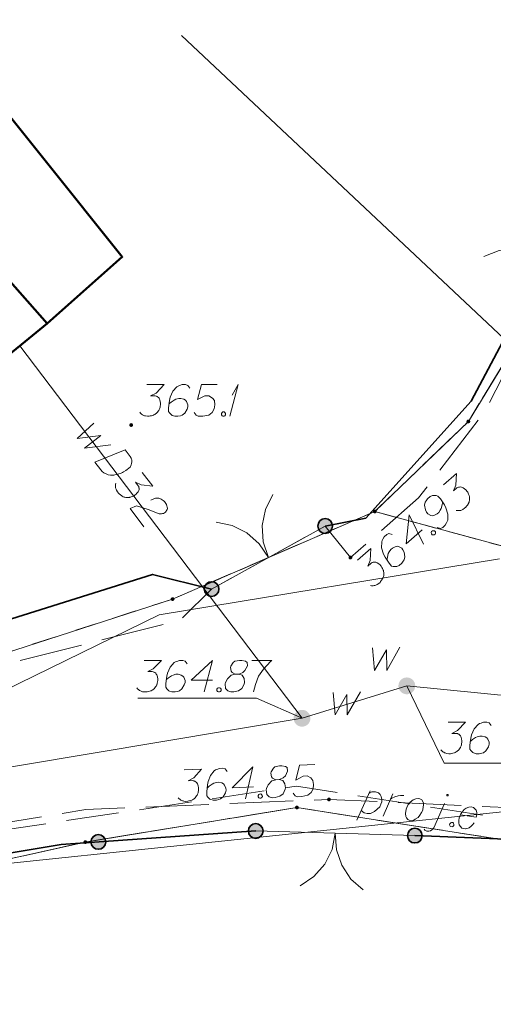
# Model space of a CAD drawing. Header units: metres. Extents: x 5555129 to 5556676, y 5635595 to 5636517.
# Tile 155 of 255: x 5555445 to 5555457, y 5636461 to 5636484. Entities that reach past the tile are written whole.
import ezdxf

# ---------------------------------------------------------------- set-up
doc = ezdxf.new("R2010")
doc.units = ezdxf.units.M
doc.header["$MEASUREMENT"] = 0
for name, pattern in [('05-linia 2.5 1', [1.75, 1.25, -0.5]), ('L_0_06', [2, 1.5, -0.5]), ('PRZER1-1', [2, 1, -1]), ('PRZER3-1', [4, 3, -1])]:
    doc.linetypes.add(name, pattern=pattern)
for name, color, linetype, lineweight in [('#digitalizacja', 7, 'Continuous', 18), ('#skartowane', 7, 'Continuous', 18), ('#ZUDP', 7, 'Continuous', 18)]:
    doc.layers.add(name, color=color, linetype=linetype, lineweight=lineweight)
for name, color, linetype, lineweight, true_color in [('GEPPGD', 7, 'Continuous', 18, 0x008000), ('GESBZO', 7, 'Continuous', 50, 0x0a0909), ('GESDZI', 7, 'Continuous', 18, 0x0a0909), ('GESKKL', 7, 'PRZER3-1', 18, 0x008000), ('GESUZY', 7, 'PRZER1-1', 18, 0x008000)]:
    doc.layers.add(name, color=color, linetype=linetype, lineweight=lineweight, true_color=true_color)

# ---------------------------------------------------------------- blocks, each defined once
blk = doc.blocks.new('EPPGN')
blk.add_hatch(color=0).paths.add_polyline_path([(0, -0.09), (-0.027812, -0.085595), (-0.052901, -0.072812), (-0.072812, -0.052901), (-0.085595, -0.027812), (-0.09, 0), (-0.085595, 0.027812), (-0.072812, 0.052901), (-0.052901, 0.072812), (-0.027812, 0.085595), (0, 0.09), (0.027812, 0.085595), (0.052901, 0.072812), (0.072812, 0.052901), (0.085595, 0.027812), (0.09, 0), (0.085595, -0.027812), (0.072812, -0.052901), (0.052901, -0.072812), (0.027812, -0.085595)])
blk = doc.blocks.new('SLBRA')
at = {"color": 0, "flags": 128}
for points in [[(0, 0), (-0.068148, -0.517638), (-0.267949, -1), (-0.585786, -1.414214), (-1, -1.732051)], [(1, -1.732051), (0.585786, -1.414214), (0.267949, -1), (0.068148, -0.517638), (0, 0)]]:
    blk.add_lwpolyline(points, dxfattribs=at)
blk = doc.blocks.new('*U305')
at = {"layer": '#skartowane', "color": 7, "linetype": 'ByBlock', "lineweight": 18}
for q in [(5555450.275, 5636474.721), (5555450.328, 5636475.217)]:
    blk.add_line((5555450.476, 5636475.471), q, dxfattribs=at)
blk = doc.blocks.new('*U1670')
at = {"layer": '#ZUDP', "color": 1, "linetype": 'ByBlock', "lineweight": 18}
blk.add_line((5555453.296, 5636465.115), (5555453.609, 5636465.814), dxfattribs=at)
at = {"layer": '#ZUDP', "color": 1, "linetype": 'ByBlock', "lineweight": 18, "flags": 128}
blk.add_lwpolyline([(5555453.581, 5636465.752), (5555453.647, 5636465.79), (5555453.737, 5636465.794), (5555453.805, 5636465.771), (5555453.847, 5636465.729), (5555453.874, 5636465.677), (5555453.888, 5636465.609), (5555453.884, 5636465.55), (5555453.864, 5636465.499), (5555453.837, 5636465.437), (5555453.779, 5636465.375), (5555453.711, 5636465.32), (5555453.614, 5636465.275), (5555453.537, 5636465.275), (5555453.468, 5636465.292), (5555453.398, 5636465.345)], dxfattribs=at)
blk = doc.blocks.new('*U1671')
at = {"layer": '#ZUDP', "color": 1, "linetype": 'ByBlock', "lineweight": 18}
blk.add_line((5555453.916, 5636465.216), (5555454.148, 5636465.747), dxfattribs=at)
at = {"layer": '#ZUDP', "color": 1, "linetype": 'ByBlock', "lineweight": 18, "flags": 128}
blk.add_lwpolyline([(5555454.092, 5636465.619), (5555454.125, 5636465.637), (5555454.197, 5636465.674), (5555454.271, 5636465.692), (5555454.326, 5636465.701), (5555454.411, 5636465.706)], dxfattribs=at)
blk = doc.blocks.new('*U1672')
at = {"layer": '#ZUDP', "color": 1, "linetype": 'ByBlock', "lineweight": 18}
blk.add_line((5555455.121, 5636464.938), (5555455.373, 5636465.514), dxfattribs=at)
at = {"layer": '#ZUDP', "color": 1, "linetype": 'ByBlock', "lineweight": 18, "flags": 128}
for points in [[(5555455.464, 5636465.709), (5555455.464, 5636465.711), (5555455.464, 5636465.713), (5555455.464, 5636465.715), (5555455.464, 5636465.717), (5555455.463, 5636465.718), (5555455.462, 5636465.72), (5555455.461, 5636465.722), (5555455.46, 5636465.724), (5555455.459, 5636465.725), (5555455.457, 5636465.726), (5555455.456, 5636465.727), (5555455.454, 5636465.728), (5555455.452, 5636465.729), (5555455.45, 5636465.73), (5555455.449, 5636465.73), (5555455.447, 5636465.73), (5555455.445, 5636465.73), (5555455.443, 5636465.73), (5555455.441, 5636465.73), (5555455.439, 5636465.729), (5555455.437, 5636465.728), (5555455.435, 5636465.727), (5555455.434, 5636465.726), (5555455.432, 5636465.725), (5555455.431, 5636465.723), (5555455.43, 5636465.722), (5555455.429, 5636465.72), (5555455.428, 5636465.718), (5555455.428, 5636465.717), (5555455.427, 5636465.715), (5555455.427, 5636465.713), (5555455.427, 5636465.711), (5555455.427, 5636465.709), (5555455.428, 5636465.707), (5555455.428, 5636465.705), (5555455.429, 5636465.703), (5555455.43, 5636465.702), (5555455.431, 5636465.7), (5555455.432, 5636465.698), (5555455.434, 5636465.697), (5555455.436, 5636465.696), (5555455.437, 5636465.695), (5555455.439, 5636465.694), (5555455.441, 5636465.694), (5555455.443, 5636465.693), (5555455.445, 5636465.693), (5555455.447, 5636465.693), (5555455.449, 5636465.693), (5555455.451, 5636465.694), (5555455.452, 5636465.694), (5555455.454, 5636465.695), (5555455.456, 5636465.696), (5555455.457, 5636465.697), (5555455.459, 5636465.699), (5555455.46, 5636465.7), (5555455.461, 5636465.702), (5555455.462, 5636465.703), (5555455.463, 5636465.705), (5555455.464, 5636465.707), (5555455.464, 5636465.709)], [(5555454.889, 5636464.902), (5555454.909, 5636464.881), (5555454.953, 5636464.856), (5555455.007, 5636464.854), (5555455.039, 5636464.867), (5555455.078, 5636464.891), (5555455.121, 5636464.938)]]:
    blk.add_lwpolyline(points, dxfattribs=at)

msp = doc.modelspace()

# ---------------------------------------------------------------- hatches: boundary and pattern name
at = {"layer": '#skartowane', "linetype": 'Continuous', "lineweight": 18}
h = msp.add_hatch(color=7, dxfattribs=at)
edge = h.paths.add_edge_path()
edge.add_arc((5555447.93, 5636474.51), 0.045, 0, 360)
at = {"layer": '#skartowane', "linetype": 'Continuous', "lineweight": 35}
h = msp.add_hatch(color=7, dxfattribs=at)
edge = h.paths.add_edge_path()
edge.add_arc((5555452.54, 5636472.11), 0.175, 0, 360)
at = {"layer": '#skartowane', "linetype": 'Continuous', "lineweight": 18}
h = msp.add_hatch(color=7, dxfattribs=at)
edge = h.paths.add_edge_path()
edge.add_arc((5555453.14, 5636471.36), 0.045, 0, 360)
at = {"layer": '#skartowane', "linetype": 'Continuous', "lineweight": 35}
h = msp.add_hatch(color=7, dxfattribs=at)
edge = h.paths.add_edge_path()
edge.add_arc((5555449.84, 5636470.61), 0.175, 0, 360)
at = {"layer": '#skartowane', "linetype": 'Continuous', "lineweight": 18}
h = msp.add_hatch(color=7, dxfattribs=at)
edge = h.paths.add_edge_path()
edge.add_arc((5555454.48, 5636468.31), 0.2, 0, 360)
h = msp.add_hatch(color=7, dxfattribs=at)
edge = h.paths.add_edge_path()
edge.add_arc((5555451.99, 5636467.54), 0.2, 0, 360)
h = msp.add_hatch(color=7, dxfattribs=at)
edge = h.paths.add_edge_path()
edge.add_arc((5555452.63, 5636465.61), 0.045, 0, 360)
at = {"layer": '#skartowane', "linetype": 'Continuous', "lineweight": 35}
h = msp.add_hatch(color=7, dxfattribs=at)
edge = h.paths.add_edge_path()
edge.add_arc((5555450.89, 5636464.86), 0.175, 0, 360)
h = msp.add_hatch(color=7, dxfattribs=at)
edge = h.paths.add_edge_path()
edge.add_arc((5555447.149, 5636464.601), 0.175, 0, 360)
h = msp.add_hatch(color=7, dxfattribs=at)
edge = h.paths.add_edge_path()
edge.add_arc((5555454.67, 5636464.75), 0.175, 0, 360)

# ---------------------------------------------------------------- linework, layer by layer
at = {"layer": '#digitalizacja', "color": 36, "linetype": 'Continuous', "lineweight": 18, "true_color": 0x803300}
for p, q in [((5555461.17, 5636472.44), (5555449.124, 5636483.774)), ((5555429.4, 5636462.46), (5555466.999, 5636466.383))]:
    msp.add_line(p, q, dxfattribs=at)
at = {"layer": '#digitalizacja', "color": 5, "linetype": 'Continuous', "lineweight": 18, "flags": 128}
for points in [[(5555457.115, 5636468.047), (5555454.48, 5636468.31), (5555451.99, 5636467.54), (5555445.281, 5636476.391)], [(5555447.043, 5636474.551), (5555446.643, 5636474.189), (5555447.205, 5636474.259), (5555446.818, 5636473.958), (5555447.445, 5636474.04)], [(5555447.787, 5636473.922), (5555447.908, 5636473.762), (5555447.928, 5636473.725), (5555447.934, 5636473.707), (5555447.943, 5636473.677), (5555447.944, 5636473.655), (5555447.945, 5636473.634), (5555447.94, 5636473.593), (5555447.932, 5636473.564), (5555447.902, 5636473.505), (5555447.799, 5636473.427), (5555447.748, 5636473.396), (5555447.721, 5636473.383), (5555447.694, 5636473.369), (5555447.667, 5636473.356), (5555447.636, 5636473.348), (5555447.601, 5636473.336), (5555447.544, 5636473.323), (5555447.518, 5636473.318), (5555447.438, 5636473.316), (5555447.385, 5636473.328), (5555447.333, 5636473.348), (5555447.282, 5636473.376), (5555447.244, 5636473.406), (5555447.207, 5636473.445), (5555447.068, 5636473.629), (5555447.787, 5636473.922)], [(5555448.193, 5636473.385), (5555448.443, 5636473.056), (5555448.165, 5636473.09), (5555448.035, 5636473.154), (5555448.099, 5636473.069), (5555448.109, 5636473.047), (5555448.111, 5636473.034), (5555448.114, 5636473.021), (5555448.116, 5636473.008), (5555448.116, 5636472.978), (5555448.109, 5636472.958), (5555448.102, 5636472.938), (5555448.092, 5636472.923), (5555448.066, 5636472.888), (5555448.041, 5636472.862), (5555448.027, 5636472.852), (5555448.008, 5636472.837), (5555447.977, 5636472.821), (5555447.954, 5636472.811), (5555447.932, 5636472.801), (5555447.914, 5636472.795), (5555447.901, 5636472.793), (5555447.888, 5636472.791), (5555447.875, 5636472.788), (5555447.854, 5636472.787), (5555447.824, 5636472.787), (5555447.8, 5636472.79), (5555447.783, 5636472.792), (5555447.763, 5636472.799), (5555447.743, 5636472.806), (5555447.719, 5636472.818), (5555447.707, 5636472.824), (5555447.673, 5636472.85), (5555447.647, 5636472.874), (5555447.628, 5636472.89), (5555447.603, 5636472.923), (5555447.579, 5636472.964), (5555447.573, 5636472.982), (5555447.567, 5636472.999), (5555447.561, 5636473.017), (5555447.56, 5636473.038), (5555447.558, 5636473.059), (5555447.56, 5636473.097), (5555447.568, 5636473.126)], [(5555448.398, 5636472.725), (5555448.505, 5636472.769), (5555448.59, 5636472.774), (5555448.646, 5636472.75), (5555448.692, 5636472.718), (5555448.721, 5636472.689), (5555448.739, 5636472.665), (5555448.767, 5636472.619), (5555448.779, 5636472.584), (5555448.785, 5636472.566), (5555448.792, 5636472.527), (5555448.784, 5636472.499), (5555448.772, 5636472.475), (5555448.762, 5636472.46), (5555448.746, 5636472.441), (5555448.723, 5636472.423), (5555448.696, 5636472.41), (5555448.678, 5636472.404), (5555448.652, 5636472.399), (5555448.622, 5636472.399), (5555448.598, 5636472.402), (5555448.334, 5636472.506), (5555448.058, 5636472.586), (5555447.906, 5636472.523), (5555448.231, 5636472.094)], [(5555451.99, 5636467.54), (5555441.906, 5636465.852), (5555428.432, 5636460.691), (5555416.795, 5636454.239), (5555413.272, 5636451.619), (5555410.494, 5636449.408), (5555407.558, 5636446.707)]]:
    msp.add_lwpolyline(points, dxfattribs=at)
at = {"layer": '#digitalizacja', "color": 1, "linetype": 'Continuous', "lineweight": 18, "flags": 128}
msp.add_lwpolyline([(5555456.683, 5636471.327), (5555448.598, 5636470.002), (5555442.289, 5636466.918), (5555438.092, 5636466.752), (5555427.655, 5636463.077)], dxfattribs=at)
at = {"layer": '#skartowane', "color": 7, "linetype": 'Continuous', "lineweight": 18}
for p, q in [((5555449.84, 5636470.61), (5555452.54, 5636472.11)), ((5555450.89, 5636464.86), (5555454.67, 5636464.75))]:
    msp.add_line(p, q, dxfattribs=at)
at = {"layer": '#skartowane', "color": 7, "linetype": 'L_0_06', "lineweight": 18, "flags": 128}
msp.add_lwpolyline([(5555466.73, 5636461.06), (5555459.42, 5636465.04), (5555457.02, 5636465.41), (5555452.63, 5636465.61), (5555446.85, 5636465.37), (5555441.62, 5636464.51), (5555435.7, 5636462.77), (5555429.61, 5636460.27), (5555423.1, 5636457.3), (5555417.2, 5636453.95), (5555413.63, 5636451.67), (5555409.04, 5636447.68), (5555404.73, 5636443.33), (5555401.32, 5636439.67), (5555382.13, 5636416.99), (5555377.75, 5636411.8), (5555368.65, 5636401.73), (5555358.12, 5636389.68), (5555351.83, 5636382.05), (5555348.89, 5636378.21), (5555346.63, 5636374.93), (5555343.77, 5636370.29), (5555340.53, 5636363.52), (5555337.7, 5636355.88), (5555335.13, 5636347.53), (5555332.44, 5636339.45), (5555328.49, 5636328.74), (5555326.7, 5636324.3), (5555322.46, 5636312.61), (5555317.05, 5636297.8), (5555313.91, 5636289.91), (5555311.07, 5636291.5), (5555314.46, 5636298.64), (5555320.4, 5636315), (5555321.1, 5636318.34), (5555320.31, 5636318.97), (5555318.92, 5636319.26), (5555318.24, 5636323.4), (5555317.55, 5636325.21), (5555315.06, 5636326.83), (5555316.44, 5636329.16), (5555319.62, 5636328.9), (5555323.95, 5636328.36), (5555325.47, 5636329.83), (5555326.77, 5636332.37), (5555329.72, 5636340.51), (5555332.43, 5636348.61), (5555334.87, 5636356.71), (5555337.79, 5636364.47), (5555340.99, 5636371.16), (5555344.19, 5636376.65), (5555346.4, 5636379.74), (5555349.41, 5636383.74), (5555355.85, 5636391.61), (5555363.7, 5636400.4), (5555366.42, 5636403.59), (5555375.75, 5636414.19), (5555378.31, 5636418.36), (5555373.52, 5636420.79), (5555376.43, 5636424.38), (5555377.28, 5636425.23), (5555380.03, 5636423.16), (5555380.65, 5636423.75), (5555382.52, 5636422.14), (5555399.27, 5636441.57), (5555402.64, 5636445.3), (5555406.76, 5636449.37), (5555411.7, 5636453.77), (5555415.38, 5636456.22), (5555420.94, 5636459.52), (5555420.73, 5636460.05), (5555422.54, 5636460.95), (5555422.89, 5636460.42), (5555428.37, 5636462.98), (5555434.53, 5636465.46), (5555440.65, 5636467.74), (5555449.09, 5636469.87), (5555449.84, 5636470.61), (5555452.54, 5636472.11), (5555453.14, 5636471.36), (5555454.76, 5636472.78), (5555456.32, 5636474.81), (5555457.67, 5636477.44), (5555459.8, 5636481.39), (5555462.71, 5636485.66), (5555464.78, 5636483.78), (5555461.58, 5636479.17), (5555460.92, 5636476.08), (5555461.24, 5636473.64), (5555465.24, 5636467.56), (5555467.69, 5636464.02), (5555466.73, 5636461.06)], close=True, dxfattribs=at)
at = {"layer": '#skartowane', "color": 7, "flags": 128}
msp.add_lwpolyline([(5555456.311, 5636478.519), (5555456.676, 5636478.66), (5555457.066, 5636478.7), (5555457.452, 5636478.639), (5555457.81, 5636478.48)], dxfattribs=at)
at = {"layer": '#skartowane', "color": 7, "linetype": 'Continuous', "lineweight": 35, "flags": 128}
for points in [[(5555457.36, 5636477.63), (5555456.01, 5636475.08), (5555453.51, 5636472.3), (5555452.54, 5636472.11)], [(5555449.84, 5636470.61), (5555448.44, 5636470.96), (5555440.47, 5636468.45)], [(5555450.89, 5636464.86), (5555446.27, 5636464.54), (5555441.83, 5636463.8), (5555436.43, 5636462.03)], [(5555466.73, 5636461.06), (5555466.41, 5636460.28), (5555457.23, 5636464.65), (5555454.67, 5636464.75)]]:
    msp.add_lwpolyline(points, dxfattribs=at)
at = {"layer": '#skartowane', "color": 7, "linetype": 'Continuous', "lineweight": 18, "flags": 128}
for points in [[(5555448.303, 5636475.471), (5555448.716, 5636475.471), (5555448.521, 5636475.27), (5555448.392, 5636475.205), (5555448.498, 5636475.205), (5555448.521, 5636475.199), (5555448.533, 5636475.193), (5555448.545, 5636475.188), (5555448.557, 5636475.182), (5555448.58, 5636475.164), (5555448.592, 5636475.146), (5555448.604, 5636475.129), (5555448.61, 5636475.111), (5555448.622, 5636475.07), (5555448.628, 5636475.034), (5555448.628, 5636475.016), (5555448.628, 5636474.993), (5555448.622, 5636474.957), (5555448.616, 5636474.934), (5555448.61, 5636474.91), (5555448.604, 5636474.892), (5555448.598, 5636474.881), (5555448.592, 5636474.869), (5555448.586, 5636474.857), (5555448.575, 5636474.839), (5555448.557, 5636474.816), (5555448.539, 5636474.798), (5555448.527, 5636474.786), (5555448.51, 5636474.774), (5555448.492, 5636474.762), (5555448.468, 5636474.751), (5555448.457, 5636474.745), (5555448.415, 5636474.733), (5555448.38, 5636474.727), (5555448.356, 5636474.721), (5555448.315, 5636474.721), (5555448.268, 5636474.727), (5555448.25, 5636474.733), (5555448.232, 5636474.739), (5555448.214, 5636474.745), (5555448.197, 5636474.756), (5555448.179, 5636474.768), (5555448.149, 5636474.792), (5555448.132, 5636474.816)], [(5555449.325, 5636475.388), (5555449.277, 5636475.453), (5555449.224, 5636475.471), (5555449.142, 5636475.471), (5555449.082, 5636475.447), (5555449.047, 5636475.436), (5555449.017, 5636475.418), (5555448.923, 5636475.312), (5555448.858, 5636475.17), (5555448.84, 5636475.093), (5555448.817, 5636474.922), (5555448.817, 5636474.833), (5555448.84, 5636474.798), (5555448.888, 5636474.751), (5555448.905, 5636474.739), (5555448.964, 5636474.721), (5555449.041, 5636474.721), (5555449.1, 5636474.733), (5555449.142, 5636474.745), (5555449.201, 5636474.792), (5555449.26, 5636474.886), (5555449.277, 5636474.945), (5555449.277, 5636474.993), (5555449.248, 5636475.07), (5555449.224, 5636475.099), (5555449.183, 5636475.123), (5555449.112, 5636475.14), (5555449.059, 5636475.14), (5555448.994, 5636475.123), (5555448.953, 5636475.105), (5555448.882, 5636475.058), (5555448.846, 5636475.028), (5555448.828, 5636475.01)], [(5555449.974, 5636475.471), (5555449.602, 5636475.471), (5555449.508, 5636475.117), (5555449.679, 5636475.205), (5555449.779, 5636475.205), (5555449.862, 5636475.152), (5555449.909, 5636475.093), (5555449.921, 5636474.993), (5555449.903, 5636474.892), (5555449.856, 5636474.81), (5555449.773, 5636474.745), (5555449.632, 5636474.721), (5555449.525, 5636474.721), (5555449.472, 5636474.745), (5555449.425, 5636474.81)], [(5555450.11, 5636474.821), (5555450.139, 5636474.821), (5555450.157, 5636474.81), (5555450.175, 5636474.786), (5555450.175, 5636474.756), (5555450.157, 5636474.733), (5555450.139, 5636474.721), (5555450.11, 5636474.721), (5555450.092, 5636474.733), (5555450.074, 5636474.756), (5555450.074, 5636474.786), (5555450.092, 5636474.81), (5555450.11, 5636474.821)], [(5555455.348, 5636473.087), (5555455.659, 5636473.359), (5555455.645, 5636473.08), (5555455.59, 5636472.945), (5555455.67, 5636473.015), (5555455.692, 5636473.027), (5555455.705, 5636473.03), (5555455.717, 5636473.033), (5555455.73, 5636473.037), (5555455.76, 5636473.039), (5555455.78, 5636473.033), (5555455.801, 5636473.028), (5555455.817, 5636473.018), (5555455.853, 5636472.995), (5555455.881, 5636472.972), (5555455.892, 5636472.959), (5555455.908, 5636472.941), (5555455.927, 5636472.911), (5555455.938, 5636472.889), (5555455.949, 5636472.867), (5555455.956, 5636472.85), (5555455.96, 5636472.837), (5555455.963, 5636472.825), (5555455.966, 5636472.812), (5555455.969, 5636472.791), (5555455.971, 5636472.761), (5555455.97, 5636472.736), (5555455.969, 5636472.72), (5555455.963, 5636472.699), (5555455.958, 5636472.679), (5555455.948, 5636472.654), (5555455.943, 5636472.642), (5555455.919, 5636472.606), (5555455.897, 5636472.578), (5555455.883, 5636472.558), (5555455.852, 5636472.531), (5555455.812, 5636472.504), (5555455.795, 5636472.497), (5555455.778, 5636472.49), (5555455.761, 5636472.482), (5555455.74, 5636472.48), (5555455.718, 5636472.477), (5555455.681, 5636472.475), (5555455.652, 5636472.481)], [(5555455.202, 5636472.071), (5555455.28, 5636472.054), (5555455.332, 5636472.075), (5555455.394, 5636472.13), (5555455.423, 5636472.187), (5555455.442, 5636472.219), (5555455.453, 5636472.252), (5555455.454, 5636472.394), (5555455.409, 5636472.543), (5555455.372, 5636472.613), (5555455.277, 5636472.757), (5555455.218, 5636472.823), (5555455.177, 5636472.835), (5555455.11, 5636472.839), (5555455.089, 5636472.836), (5555455.033, 5636472.811), (5555454.975, 5636472.76), (5555454.939, 5636472.712), (5555454.916, 5636472.676), (5555454.902, 5636472.602), (5555454.92, 5636472.492), (5555454.946, 5636472.436), (5555454.977, 5636472.4), (5555455.05, 5636472.362), (5555455.087, 5636472.355), (5555455.134, 5636472.365), (5555455.199, 5636472.398), (5555455.239, 5636472.433), (5555455.276, 5636472.489), (5555455.295, 5636472.53), (5555455.317, 5636472.612), (5555455.324, 5636472.658), (5555455.326, 5636472.682)], [(5555454.847, 5636472.019), (5555454.465, 5636471.685), (5555454.536, 5636472.375), (5555454.879, 5636471.678)], [(5555454.133, 5636471.912), (5555454.055, 5636471.929), (5555454.003, 5636471.908), (5555453.941, 5636471.853), (5555453.912, 5636471.796), (5555453.893, 5636471.764), (5555453.883, 5636471.731), (5555453.882, 5636471.589), (5555453.926, 5636471.44), (5555453.963, 5636471.37), (5555454.059, 5636471.226), (5555454.117, 5636471.159), (5555454.158, 5636471.148), (5555454.225, 5636471.144), (5555454.246, 5636471.147), (5555454.302, 5636471.172), (5555454.36, 5636471.223), (5555454.396, 5636471.271), (5555454.42, 5636471.307), (5555454.433, 5636471.381), (5555454.415, 5636471.491), (5555454.389, 5636471.547), (5555454.358, 5636471.583), (5555454.285, 5636471.621), (5555454.248, 5636471.628), (5555454.202, 5636471.618), (5555454.137, 5636471.585), (5555454.097, 5636471.55), (5555454.06, 5636471.494), (5555454.04, 5636471.453), (5555454.018, 5636471.371), (5555454.011, 5636471.325), (5555454.009, 5636471.3)], [(5555455.066, 5636471.976), (5555455.088, 5636471.995), (5555455.109, 5636471.998), (5555455.138, 5636471.992), (5555455.158, 5636471.97), (5555455.16, 5636471.94), (5555455.155, 5636471.92), (5555455.132, 5636471.9), (5555455.111, 5636471.897), (5555455.082, 5636471.903), (5555455.063, 5636471.926), (5555455.061, 5636471.955), (5555455.066, 5636471.976)], [(5555453.31, 5636471.3), (5555453.621, 5636471.573), (5555453.607, 5636471.293), (5555453.552, 5636471.159), (5555453.632, 5636471.229), (5555453.654, 5636471.24), (5555453.666, 5636471.243), (5555453.679, 5636471.247), (5555453.692, 5636471.25), (5555453.721, 5636471.252), (5555453.742, 5636471.247), (5555453.762, 5636471.241), (5555453.779, 5636471.232), (5555453.815, 5636471.209), (5555453.843, 5636471.186), (5555453.854, 5636471.172), (5555453.87, 5636471.155), (5555453.889, 5636471.124), (5555453.9, 5636471.103), (5555453.911, 5636471.081), (5555453.918, 5636471.064), (5555453.922, 5636471.051), (5555453.925, 5636471.038), (5555453.928, 5636471.025), (5555453.931, 5636471.004), (5555453.933, 5636470.975), (5555453.932, 5636470.95), (5555453.931, 5636470.933), (5555453.925, 5636470.913), (5555453.919, 5636470.892), (5555453.91, 5636470.868), (5555453.905, 5636470.855), (5555453.881, 5636470.819), (5555453.858, 5636470.791), (5555453.845, 5636470.771), (5555453.814, 5636470.744), (5555453.774, 5636470.718), (5555453.757, 5636470.71), (5555453.74, 5636470.703), (5555453.722, 5636470.696), (5555453.701, 5636470.693), (5555453.68, 5636470.69), (5555453.642, 5636470.688), (5555453.614, 5636470.695)], [(5555453.667, 5636469.216), (5555453.715, 5636468.679), (5555453.998, 5636469.169), (5555454.004, 5636468.679), (5555454.317, 5636469.228)], [(5555458.615, 5636466.473), (5555455.367, 5636466.473), (5555454.48, 5636468.31)], [(5555452.728, 5636468.155), (5555452.775, 5636467.618), (5555453.058, 5636468.108), (5555453.064, 5636467.618), (5555453.377, 5636468.167)], [(5555448.086, 5636468.016), (5555450.908, 5636468.016), (5555451.99, 5636467.54)], [(5555451.367, 5636466.08), (5555451.45, 5636466.083), (5555451.473, 5636466.09), (5555451.543, 5636466.122), (5555451.594, 5636466.172), (5555451.648, 5636466.286), (5555451.639, 5636466.369), (5555451.596, 5636466.396), (5555451.513, 5636466.411), (5555451.454, 5636466.408), (5555451.343, 5636466.386), (5555451.308, 5636466.355), (5555451.253, 5636466.264), (5555451.248, 5636466.234), (5555451.264, 5636466.146), (5555451.289, 5636466.112), (5555451.367, 5636466.08), (5555451.274, 5636466.052), (5555451.189, 5636465.96), (5555451.145, 5636465.869), (5555451.141, 5636465.84), (5555451.151, 5636465.728), (5555451.207, 5636465.671), (5555451.279, 5636465.65), (5555451.349, 5636465.653), (5555451.46, 5636465.688), (5555451.541, 5636465.744), (5555451.589, 5636465.852), (5555451.594, 5636465.888), (5555451.584, 5636465.982), (5555451.533, 5636466.063), (5555451.45, 5636466.083)], [(5555452.298, 5636466.443), (5555451.926, 5636466.428), (5555451.846, 5636466.07), (5555452.014, 5636466.166), (5555452.114, 5636466.17), (5555452.199, 5636466.12), (5555452.248, 5636466.063), (5555452.264, 5636465.963), (5555452.251, 5636465.862), (5555452.207, 5636465.778), (5555452.127, 5636465.709), (5555451.987, 5636465.68), (5555451.88, 5636465.675), (5555451.826, 5636465.697), (5555451.776, 5636465.76)], [(5555449.189, 5636466.314), (5555449.602, 5636466.331), (5555449.415, 5636466.123), (5555449.288, 5636466.052), (5555449.394, 5636466.057), (5555449.418, 5636466.052), (5555449.43, 5636466.046), (5555449.442, 5636466.041), (5555449.454, 5636466.036), (5555449.478, 5636466.019), (5555449.491, 5636466.002), (5555449.504, 5636465.985), (5555449.51, 5636465.967), (5555449.524, 5636465.926), (5555449.531, 5636465.891), (5555449.532, 5636465.873), (5555449.533, 5636465.85), (5555449.528, 5636465.814), (5555449.523, 5636465.79), (5555449.519, 5636465.766), (5555449.513, 5636465.749), (5555449.508, 5636465.737), (5555449.503, 5636465.724), (5555449.497, 5636465.712), (5555449.486, 5636465.694), (5555449.469, 5636465.67), (5555449.452, 5636465.651), (5555449.441, 5636465.639), (5555449.424, 5636465.627), (5555449.407, 5636465.614), (5555449.384, 5636465.601), (5555449.372, 5636465.595), (5555449.331, 5636465.581), (5555449.296, 5636465.574), (5555449.273, 5636465.567), (5555449.231, 5636465.565), (5555449.184, 5636465.569), (5555449.166, 5636465.575), (5555449.148, 5636465.58), (5555449.13, 5636465.585), (5555449.112, 5636465.596), (5555449.094, 5636465.607), (5555449.063, 5636465.629), (5555449.045, 5636465.652)], [(5555450.213, 5636466.274), (5555450.163, 5636466.337), (5555450.109, 5636466.352), (5555450.026, 5636466.349), (5555449.968, 5636466.323), (5555449.933, 5636466.31), (5555449.905, 5636466.291), (5555449.815, 5636466.181), (5555449.756, 5636466.036), (5555449.741, 5636465.959), (5555449.725, 5636465.787), (5555449.728, 5636465.698), (5555449.753, 5636465.664), (5555449.802, 5636465.619), (5555449.821, 5636465.608), (5555449.88, 5636465.592), (5555449.957, 5636465.596), (5555450.016, 5636465.61), (5555450.056, 5636465.623), (5555450.113, 5636465.673), (5555450.169, 5636465.77), (5555450.184, 5636465.83), (5555450.182, 5636465.877), (5555450.149, 5636465.952), (5555450.124, 5636465.981), (5555450.082, 5636466.003), (5555450.01, 5636466.017), (5555449.957, 5636466.015), (5555449.893, 5636465.995), (5555449.853, 5636465.975), (5555449.784, 5636465.925), (5555449.75, 5636465.894), (5555449.733, 5636465.876)], [(5555450.836, 5636465.91), (5555450.329, 5636465.889), (5555450.817, 5636466.382), (5555450.647, 5636465.624)], [(5555450.979, 5636465.739), (5555451.009, 5636465.74), (5555451.027, 5636465.729), (5555451.046, 5636465.706), (5555451.047, 5636465.676), (5555451.03, 5636465.652), (5555451.013, 5636465.639), (5555450.984, 5636465.638), (5555450.965, 5636465.649), (5555450.947, 5636465.672), (5555450.946, 5636465.702), (5555450.962, 5636465.726), (5555450.979, 5636465.739)]]:
    msp.add_lwpolyline(points, dxfattribs=at)
at = {"layer": '#skartowane', "color": 5, "linetype": 'Continuous', "lineweight": 18, "flags": 128}
for points in [[(5555448.236, 5636468.915), (5555448.65, 5636468.915), (5555448.455, 5636468.715), (5555448.325, 5636468.65), (5555448.431, 5636468.65), (5555448.455, 5636468.644), (5555448.467, 5636468.638), (5555448.479, 5636468.632), (5555448.49, 5636468.626), (5555448.514, 5636468.608), (5555448.526, 5636468.591), (5555448.538, 5636468.573), (5555448.544, 5636468.555), (5555448.555, 5636468.514), (5555448.561, 5636468.478), (5555448.561, 5636468.461), (5555448.561, 5636468.437), (5555448.555, 5636468.402), (5555448.549, 5636468.378), (5555448.544, 5636468.354), (5555448.538, 5636468.337), (5555448.532, 5636468.325), (5555448.526, 5636468.313), (5555448.52, 5636468.301), (5555448.508, 5636468.284), (5555448.49, 5636468.26), (5555448.473, 5636468.242), (5555448.461, 5636468.23), (5555448.443, 5636468.219), (5555448.425, 5636468.207), (5555448.402, 5636468.195), (5555448.39, 5636468.189), (5555448.349, 5636468.177), (5555448.313, 5636468.171), (5555448.29, 5636468.165), (5555448.248, 5636468.165), (5555448.201, 5636468.171), (5555448.183, 5636468.177), (5555448.166, 5636468.183), (5555448.148, 5636468.189), (5555448.13, 5636468.201), (5555448.112, 5636468.213), (5555448.083, 5636468.236), (5555448.065, 5636468.26)], [(5555449.258, 5636468.833), (5555449.211, 5636468.898), (5555449.158, 5636468.915), (5555449.075, 5636468.915), (5555449.016, 5636468.892), (5555448.981, 5636468.88), (5555448.951, 5636468.862), (5555448.856, 5636468.756), (5555448.792, 5636468.614), (5555448.774, 5636468.538), (5555448.75, 5636468.366), (5555448.75, 5636468.278), (5555448.774, 5636468.242), (5555448.821, 5636468.195), (5555448.839, 5636468.183), (5555448.898, 5636468.165), (5555448.975, 5636468.165), (5555449.034, 5636468.177), (5555449.075, 5636468.189), (5555449.134, 5636468.236), (5555449.193, 5636468.331), (5555449.211, 5636468.39), (5555449.211, 5636468.437), (5555449.181, 5636468.514), (5555449.158, 5636468.543), (5555449.116, 5636468.567), (5555449.045, 5636468.585), (5555448.992, 5636468.585), (5555448.927, 5636468.567), (5555448.886, 5636468.549), (5555448.815, 5636468.502), (5555448.78, 5636468.473), (5555448.762, 5636468.455)], [(5555449.866, 5636468.443), (5555449.358, 5636468.443), (5555449.866, 5636468.915), (5555449.665, 5636468.165)], [(5555450.404, 5636468.591), (5555450.486, 5636468.591), (5555450.51, 5636468.597), (5555450.581, 5636468.626), (5555450.634, 5636468.673), (5555450.693, 5636468.786), (5555450.687, 5636468.868), (5555450.646, 5636468.898), (5555450.563, 5636468.915), (5555450.504, 5636468.915), (5555450.392, 5636468.898), (5555450.356, 5636468.868), (5555450.297, 5636468.78), (5555450.291, 5636468.75), (5555450.303, 5636468.662), (5555450.327, 5636468.626), (5555450.404, 5636468.591), (5555450.309, 5636468.567), (5555450.22, 5636468.478), (5555450.173, 5636468.39), (5555450.167, 5636468.36), (5555450.173, 5636468.248), (5555450.226, 5636468.189), (5555450.297, 5636468.165), (5555450.368, 5636468.165), (5555450.48, 5636468.195), (5555450.563, 5636468.248), (5555450.616, 5636468.354), (5555450.622, 5636468.39), (5555450.616, 5636468.484), (5555450.569, 5636468.567), (5555450.486, 5636468.591)], [(5555450.799, 5636468.915), (5555451.272, 5636468.915), (5555451.242, 5636468.886), (5555451.071, 5636468.703), (5555450.953, 5636468.538), (5555450.882, 5636468.343), (5555450.835, 5636468.165)], [(5555450.002, 5636468.266), (5555450.032, 5636468.266), (5555450.049, 5636468.254), (5555450.067, 5636468.23), (5555450.067, 5636468.201), (5555450.049, 5636468.177), (5555450.032, 5636468.165), (5555450.002, 5636468.165), (5555449.984, 5636468.177), (5555449.967, 5636468.201), (5555449.967, 5636468.23), (5555449.984, 5636468.254), (5555450.002, 5636468.266)], [(5555455.463, 5636467.447), (5555455.877, 5636467.447), (5555455.682, 5636467.246), (5555455.552, 5636467.181), (5555455.658, 5636467.181), (5555455.682, 5636467.175), (5555455.694, 5636467.169), (5555455.705, 5636467.164), (5555455.717, 5636467.158), (5555455.741, 5636467.14), (5555455.753, 5636467.122), (5555455.765, 5636467.104), (5555455.77, 5636467.087), (5555455.782, 5636467.045), (5555455.788, 5636467.01), (5555455.788, 5636466.992), (5555455.788, 5636466.969), (5555455.782, 5636466.933), (5555455.776, 5636466.91), (5555455.77, 5636466.886), (5555455.765, 5636466.868), (5555455.759, 5636466.856), (5555455.753, 5636466.845), (5555455.747, 5636466.833), (5555455.735, 5636466.815), (5555455.717, 5636466.791), (5555455.7, 5636466.774), (5555455.688, 5636466.762), (5555455.67, 5636466.75), (5555455.652, 5636466.738), (5555455.629, 5636466.727), (5555455.617, 5636466.721), (5555455.576, 5636466.709), (5555455.54, 5636466.703), (5555455.516, 5636466.697), (5555455.475, 5636466.697), (5555455.428, 5636466.703), (5555455.41, 5636466.709), (5555455.393, 5636466.715), (5555455.375, 5636466.721), (5555455.357, 5636466.732), (5555455.339, 5636466.744), (5555455.31, 5636466.768), (5555455.292, 5636466.791)], [(5555456.485, 5636467.364), (5555456.438, 5636467.429), (5555456.385, 5636467.447), (5555456.302, 5636467.447), (5555456.243, 5636467.423), (5555456.207, 5636467.412), (5555456.178, 5636467.394), (5555456.083, 5636467.287), (5555456.018, 5636467.146), (5555456.001, 5636467.069), (5555455.977, 5636466.898), (5555455.977, 5636466.809), (5555456.001, 5636466.774), (5555456.048, 5636466.727), (5555456.066, 5636466.715), (5555456.125, 5636466.697), (5555456.201, 5636466.697), (5555456.261, 5636466.709), (5555456.302, 5636466.721), (5555456.361, 5636466.768), (5555456.42, 5636466.862), (5555456.438, 5636466.921), (5555456.438, 5636466.969), (5555456.408, 5636467.045), (5555456.385, 5636467.075), (5555456.343, 5636467.099), (5555456.272, 5636467.116), (5555456.219, 5636467.116), (5555456.154, 5636467.099), (5555456.113, 5636467.081), (5555456.042, 5636467.034), (5555456.007, 5636467.004), (5555455.989, 5636466.986)]]:
    msp.add_lwpolyline(points, dxfattribs=at)
at = {"layer": '#skartowane', "color": 7, "linetype": 'Continuous', "lineweight": 35}
for centre in [(5555452.54, 5636472.11), (5555449.84, 5636470.61), (5555450.89, 5636464.86), (5555447.149, 5636464.601), (5555454.67, 5636464.75)]:
    msp.add_circle(centre, 0.175, dxfattribs=at)
at = {"layer": '#ZUDP', "color": 1, "linetype": '05-linia 2.5 1', "lineweight": 18, "flags": 128}
msp.add_lwpolyline([(5555461.215, 5636463.509), (5555457.358, 5636465.066), (5555451.859, 5636465.926), (5555443.69, 5636464.7)], dxfattribs=at)
at = {"layer": '#ZUDP', "color": 1, "linetype": 'Continuous', "lineweight": 18, "flags": 128}
for points in [[(5555454.752, 5636465.635), (5555454.793, 5636465.628), (5555454.836, 5636465.598), (5555454.873, 5636465.526), (5555454.874, 5636465.496), (5555454.875, 5636465.466), (5555454.872, 5636465.443), (5555454.858, 5636465.355), (5555454.831, 5636465.3), (5555454.791, 5636465.234), (5555454.747, 5636465.181), (5555454.681, 5636465.138), (5555454.622, 5636465.105), (5555454.534, 5636465.119), (5555454.501, 5636465.136), (5555454.471, 5636465.171), (5555454.458, 5636465.203), (5555454.445, 5636465.276), (5555454.462, 5636465.381), (5555454.479, 5636465.415), (5555454.514, 5636465.487), (5555454.544, 5636465.524), (5555454.559, 5636465.546), (5555454.627, 5636465.601), (5555454.691, 5636465.627), (5555454.752, 5636465.635)], [(5555455.755, 5636465.245), (5555456.129, 5636465.187), (5555456.144, 5636465.244), (5555456.14, 5636465.298), (5555456.125, 5636465.355), (5555456.063, 5636465.418), (5555456.006, 5636465.433), (5555455.957, 5636465.429), (5555455.888, 5636465.404), (5555455.84, 5636465.369), (5555455.795, 5636465.31), (5555455.765, 5636465.267), (5555455.726, 5636465.172), (5555455.716, 5636465.108), (5555455.713, 5636465.054), (5555455.724, 5636465.005), (5555455.784, 5636464.93), (5555455.829, 5636464.917), (5555455.877, 5636464.915), (5555455.883, 5636464.914), (5555455.964, 5636464.937), (5555456.011, 5636464.972), (5555456.033, 5636464.998), (5555456.04, 5636465.003), (5555456.077, 5636465.051)], [(5555455.541, 5636465.063), (5555455.571, 5636465.059), (5555455.586, 5636465.044), (5555455.6, 5636465.018), (5555455.596, 5636464.989), (5555455.574, 5636464.968), (5555455.555, 5636464.959), (5555455.526, 5636464.964), (5555455.51, 5636464.978), (5555455.496, 5636465.005), (5555455.501, 5636465.034), (5555455.522, 5636465.054), (5555455.541, 5636465.063)]]:
    msp.add_lwpolyline(points, dxfattribs=at)
at = {"layer": 'GESBZO', "color": 7, "linetype": 'Continuous', "lineweight": 50, "flags": 128}
for points in [[(5555439.914, 5636483.747), (5555445.933, 5636476.924), (5555433.542, 5636466.796), (5555429.473, 5636471.758), (5555436.937, 5636477.895), (5555435.269, 5636480.009), (5555439.914, 5636483.747)], [(5555441.947, 5636481.44), (5555444.076, 5636483.051), (5555447.718, 5636478.508), (5555445.933, 5636476.924), (5555441.947, 5636481.44)]]:
    msp.add_lwpolyline(points, close=True, dxfattribs=at)
at = {"layer": 'GESDZI', "color": 96, "linetype": 'Continuous', "lineweight": 18, "flags": 128}
for points in [[(5555479.81, 5636505.97), (5555481.51, 5636503.97), (5555468.309, 5636490.731), (5555460.185, 5636481.554), (5555455.942, 5636474.595), (5555453.72, 5636472.454), (5555448.915, 5636470.374), (5555437.099, 5636466.554), (5555423.54, 5636462.48), (5555432.84, 5636481.77), (5555458.43, 5636492.63), (5555479.81, 5636505.97)], [(5555404.073, 5636395.02), (5555398.748, 5636398.735), (5555383.39, 5636416.92), (5555389.734, 5636423.873), (5555402.789, 5636438.708), (5555413.799, 5636449.56), (5555420.669, 5636454.714), (5555430.383, 5636458.569), (5555437.185, 5636462.46), (5555446.84, 5636464.597), (5555451.868, 5636465.418), (5555457.224, 5636464.58), (5555467.116, 5636460.589), (5555464.207, 5636454.062), (5555454.524, 5636438.193), (5555447.06, 5636429.289), (5555430.735, 5636417.459), (5555423.635, 5636411.745), (5555415.606, 5636406.363), (5555409.758, 5636401.08), (5555404.073, 5636395.02)]]:
    msp.add_lwpolyline(points, close=True, dxfattribs=at)
for points in [[(5555460.799, 5636470.534), (5555453.72, 5636472.454), (5555455.942, 5636474.595), (5555460.185, 5636481.554), (5555468.309, 5636490.731), (5555481.51, 5636503.97), (5555483.718, 5636505.918)], [(5555274.997, 5636234.98), (5555279.944, 5636236.523), (5555284.476, 5636241.337), (5555311.27, 5636293.99), (5555320.16, 5636317.28), (5555322.368, 5636323.208), (5555323.59, 5636326.49), (5555326.04, 5636333.05), (5555329.61, 5636344.98), (5555332.15, 5636353.64), (5555334.3, 5636361.82), (5555338.11, 5636369.71), (5555344.55, 5636379.2), (5555375.95, 5636415.45), (5555379.69, 5636419.03), (5555405.333, 5636448.297), (5555411.98, 5636454.27), (5555423.54, 5636462.48), (5555437.099, 5636466.554), (5555448.915, 5636470.374), (5555453.72, 5636472.454), (5555460.799, 5636470.534), (5555464.253, 5636468.493)], [(5555464.253, 5636468.493), (5555468.332, 5636465.003), (5555467.116, 5636460.589), (5555457.224, 5636464.58), (5555451.868, 5636465.418), (5555446.84, 5636464.597), (5555437.185, 5636462.46), (5555430.383, 5636458.569), (5555420.669, 5636454.714), (5555413.799, 5636449.56), (5555402.789, 5636438.708), (5555389.734, 5636423.873), (5555383.39, 5636416.92), (5555384.32, 5636411.24), (5555356.08, 5636382.6), (5555342.54, 5636360.36), (5555325.26, 5636314.3)]]:
    msp.add_lwpolyline(points, dxfattribs=at)
at = {"layer": 'GESKKL', "color": 96, "linetype": 'PRZER3-1', "lineweight": 18, "ltscale": 0.5, "true_color": 0x008000}
msp.add_lwpolyline([(5555447.06, 5636429.289), (5555454.524, 5636438.193), (5555464.207, 5636454.062), (5555467.116, 5636460.589), (5555457.224, 5636464.58), (5555451.868, 5636465.418), (5555446.84, 5636464.597), (5555437.185, 5636462.46), (5555430.383, 5636458.569), (5555420.669, 5636454.714), (5555413.799, 5636449.56), (5555402.789, 5636438.708), (5555389.734, 5636423.873), (5555383.39, 5636416.92), (5555398.748, 5636398.735), (5555404.073, 5636395.02), (5555409.758, 5636401.08), (5555415.606, 5636406.363), (5555423.635, 5636411.745), (5555430.735, 5636417.459), (5555447.06, 5636429.289)], close=True, dxfattribs=at)
at = {"layer": 'GESUZY', "color": 96, "linetype": 'PRZER1-1', "lineweight": 18, "ltscale": 0.5, "true_color": 0x008000}
for points in [[(5555460.185, 5636481.554), (5555468.309, 5636490.731), (5555481.51, 5636503.97), (5555479.81, 5636505.97), (5555458.43, 5636492.63), (5555432.84, 5636481.77), (5555423.54, 5636462.48), (5555437.099, 5636466.554), (5555448.915, 5636470.374), (5555453.72, 5636472.454), (5555455.942, 5636474.595), (5555460.185, 5636481.554)], [(5555447.06, 5636429.289), (5555454.524, 5636438.193), (5555464.207, 5636454.062), (5555467.116, 5636460.589), (5555457.224, 5636464.58), (5555451.868, 5636465.418), (5555446.84, 5636464.597), (5555437.185, 5636462.46), (5555430.383, 5636458.569), (5555420.669, 5636454.714), (5555413.799, 5636449.56), (5555402.789, 5636438.708), (5555389.734, 5636423.873), (5555383.39, 5636416.92), (5555398.748, 5636398.735), (5555404.073, 5636395.02), (5555409.758, 5636401.08), (5555415.606, 5636406.363), (5555423.635, 5636411.745), (5555430.735, 5636417.459), (5555447.06, 5636429.289)]]:
    msp.add_lwpolyline(points, close=True, dxfattribs=at)
for points in [[(5555483.718, 5636505.918), (5555481.51, 5636503.97), (5555468.309, 5636490.731), (5555460.185, 5636481.554), (5555455.942, 5636474.595), (5555453.72, 5636472.454), (5555460.799, 5636470.534)], [(5555356.08, 5636382.6), (5555384.32, 5636411.24), (5555383.39, 5636416.92), (5555389.734, 5636423.873), (5555402.789, 5636438.708), (5555413.799, 5636449.56), (5555420.669, 5636454.714), (5555430.383, 5636458.569), (5555437.185, 5636462.46), (5555446.84, 5636464.597), (5555451.868, 5636465.418), (5555457.224, 5636464.58), (5555467.116, 5636460.589), (5555468.332, 5636465.003), (5555464.253, 5636468.493), (5555460.799, 5636470.534), (5555453.72, 5636472.454), (5555448.915, 5636470.374), (5555437.099, 5636466.554), (5555423.54, 5636462.48), (5555411.98, 5636454.27), (5555405.333, 5636448.297), (5555379.69, 5636419.03)]]:
    msp.add_lwpolyline(points, dxfattribs=at)

# ---------------------------------------------------------------- block references
at = {"layer": '#skartowane', "color": 7, "linetype": 'Continuous', "lineweight": 18}
msp.add_blockref('*U305', (0, 0), dxfattribs=at)
at = {"layer": '#skartowane', "color": 7, "lineweight": 18}
for p, xscale, yscale, zscale, rotation in [((5555451.19, 5636471.36), 0.7499999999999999, 0.7499999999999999, 0.7499999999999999, 205.92173535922), ((5555452.78, 5636464.805), 0.75, 0.75, 0.75, 356.3427094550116)]:
    msp.add_blockref('SLBRA', p, dxfattribs=dict(at, xscale=xscale, yscale=yscale, zscale=zscale, rotation=rotation))
at = {"layer": '#ZUDP', "color": 1, "linetype": 'Continuous', "lineweight": 18}
for name in ['*U1670', '*U1671', '*U1672']:
    msp.add_blockref(name, (0, 0), dxfattribs=at)
at = {"layer": 'GEPPGD', "color": 96, "lineweight": 18, "true_color": 0x008000, "xscale": 0.5, "yscale": 0.5, "zscale": 0.5, "rotation": 90}
for p in [(5555455.942, 5636474.595), (5555453.72, 5636472.454), (5555448.915, 5636470.374), (5555451.868, 5636465.418), (5555446.84, 5636464.597)]:
    msp.add_blockref('EPPGN', p, dxfattribs=at)

doc.saveas('drawing.dxf')
